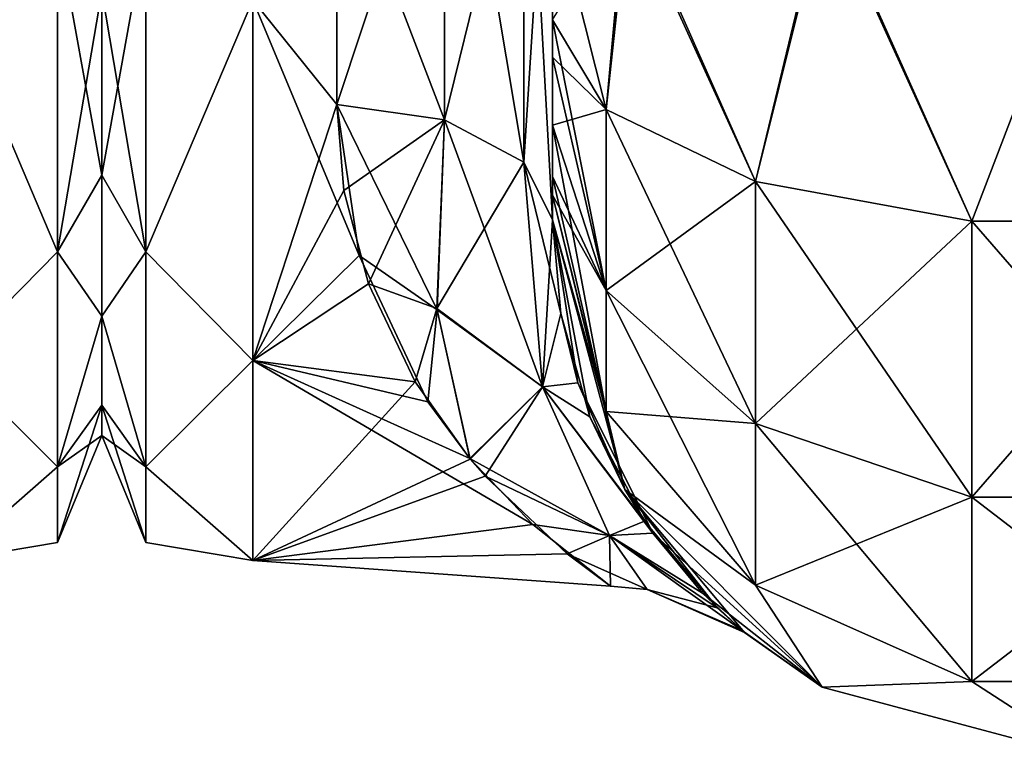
# Model space of a CAD drawing. Extents: x -23 to 470, y -2000 to 0.
# Tile 75 of 247: x 320 to 343, y -2000 to -1983. Entities that reach past the tile are written whole.
import ezdxf

# ---------------------------------------------------------------- set-up
doc = ezdxf.new("R2010")
doc.units = 0
doc.header["$LTSCALE"] = 65.185185
for name, color, linetype in [('351', 7, 'CONTINUOUS'), ('370', 7, 'CONTINUOUS'), ('418', 7, 'CONTINUOUS'), ('422', 7, 'CONTINUOUS'), ('423', 7, 'CONTINUOUS'), ('433', 7, 'CONTINUOUS'), ('434', 7, 'CONTINUOUS'), ('440', 7, 'CONTINUOUS'), ('464', 7, 'CONTINUOUS'), ('465', 7, 'CONTINUOUS'), ('466', 7, 'CONTINUOUS'), ('473', 7, 'CONTINUOUS')]:
    doc.layers.add(name, color=color, linetype=linetype)

msp = doc.modelspace()

# ---------------------------------------------------------------- linework, layer by layer
at = {"layer": '351', "linetype": 'CONTINUOUS'}
for points in [[(322, -1951.5, 0), (322, -1952.206, 5.328), (322, -1991.794, 5.328), (322, -1951.5, 0)], [(322, -1952.206, -5.328), (322, -1951.5, 0), (322, -1992.5, 0), (322, -1952.206, -5.328)], [(322, -1992.5, 0), (322, -1951.5, 0), (322, -1991.794, 5.328), (322, -1992.5, 0)], [(322, -1952.206, 5.328), (322, -1954.269, 10.281), (322, -1991.794, 5.328), (322, -1952.206, 5.328)], [(322, -1954.269, -10.281), (322, -1952.206, -5.328), (322, -1989.731, -10.281), (322, -1954.269, -10.281)], [(322, -1989.731, -10.281), (322, -1952.206, -5.328), (322, -1991.794, -5.328), (322, -1989.731, -10.281)], [(322, -1991.794, -5.328), (322, -1952.206, -5.328), (322, -1992.5, 0), (322, -1991.794, -5.328)], [(322, -1954.269, 10.281), (322, -1957.536, 14.522), (322, -1989.731, 10.281), (322, -1954.269, 10.281)], [(322, -1991.794, 5.328), (322, -1954.269, 10.281), (322, -1989.731, 10.281), (322, -1991.794, 5.328)], [(322, -1957.536, -14.522), (322, -1954.269, -10.281), (322, -1986.464, -14.522), (322, -1957.536, -14.522)], [(322, -1986.464, -14.522), (322, -1954.269, -10.281), (322, -1989.731, -10.281), (322, -1986.464, -14.522)], [(322, -1957.536, 14.522), (322, -1961.796, 17.773), (322, -1986.464, 14.522), (322, -1957.536, 14.522)], [(322, -1989.731, 10.281), (322, -1957.536, 14.522), (322, -1986.464, 14.522), (322, -1989.731, 10.281)], [(322, -1982.204, -17.773), (322, -1957.536, -14.522), (322, -1986.464, -14.522), (322, -1982.204, -17.773)], [(322, -1986.464, 14.522), (322, -1961.796, 17.773), (322, -1982.203, 17.773), (322, -1986.464, 14.522)]]:
    msp.add_3dface(points, dxfattribs=at)
at = {"layer": '370', "linetype": 'CONTINUOUS'}
for points in [[(318.5, -1982.413, 21.623), (320.975, -1988.246, 16.246), (320.975, -1980.792, 21.226), (318.5, -1982.413, 21.623)], [(318.5, -1982.413, -21.623), (320.975, -1980.792, -21.226), (320.975, -1988.246, -16.246), (318.5, -1982.413, -21.623)], [(322, -1982.204, -17.773), (322, -1986.464, -14.522), (320.975, -1980.792, -21.226), (322, -1982.204, -17.773)], [(320.975, -1980.792, -21.226), (322, -1986.464, -14.522), (320.975, -1988.246, -16.246), (320.975, -1980.792, -21.226)], [(320.975, -1988.246, 16.246), (322, -1982.203, 17.773), (320.975, -1980.792, 21.226), (320.975, -1988.246, 16.246)], [(322, -1986.464, 14.522), (322, -1982.203, 17.773), (320.975, -1988.246, 16.246), (322, -1986.464, 14.522)], [(318.5, -1982.413, 21.623), (318.5, -1990.764, 14.964), (320.975, -1988.246, 16.246), (318.5, -1982.413, 21.623)], [(318.5, -1990.764, -14.964), (318.5, -1982.413, -21.623), (320.975, -1988.246, -16.246), (318.5, -1990.764, -14.964)], [(322, -1986.464, -14.522), (322, -1989.731, -10.281), (320.975, -1988.246, -16.246), (322, -1986.464, -14.522)], [(322, -1989.731, 10.281), (322, -1986.464, 14.522), (320.975, -1988.246, 16.246), (322, -1989.731, 10.281)], [(318.5, -1990.764, 14.964), (320.975, -1993.226, 8.792), (320.975, -1988.246, 16.246), (318.5, -1990.764, 14.964)], [(318.5, -1990.764, -14.964), (320.975, -1988.246, -16.246), (320.975, -1993.226, -8.792), (318.5, -1990.764, -14.964)], [(320.975, -1988.246, -16.246), (322, -1989.731, -10.281), (320.975, -1993.226, -8.792), (320.975, -1988.246, -16.246)], [(320.975, -1993.226, 8.792), (322, -1989.731, 10.281), (320.975, -1988.246, 16.246), (320.975, -1993.226, 8.792)], [(322, -1989.731, -10.281), (322, -1991.794, -5.328), (320.975, -1993.226, -8.792), (322, -1989.731, -10.281)], [(322, -1991.794, 5.328), (322, -1989.731, 10.281), (320.975, -1993.226, 8.792), (322, -1991.794, 5.328)], [(318.5, -1990.764, 14.964), (318.5, -1995.398, 5.341), (320.975, -1993.226, 8.792), (318.5, -1990.764, 14.964)], [(318.5, -1995.398, -5.341), (318.5, -1990.764, -14.964), (320.975, -1993.226, -8.792), (318.5, -1995.398, -5.341)], [(322, -1991.794, -5.328), (322, -1992.5, 0), (320.975, -1993.226, -8.792), (322, -1991.794, -5.328)], [(322, -1992.5, 0), (322, -1991.794, 5.328), (320.975, -1994.975, 0), (322, -1992.5, 0)], [(320.975, -1994.975, 0), (322, -1991.794, 5.328), (320.975, -1993.226, 8.792), (320.975, -1994.975, 0)], [(320.975, -1993.226, -8.792), (322, -1992.5, 0), (320.975, -1994.975, 0), (320.975, -1993.226, -8.792)], [(318.5, -1995.398, 5.341), (320.975, -1994.975, 0), (320.975, -1993.226, 8.792), (318.5, -1995.398, 5.341)], [(318.5, -1995.398, -5.341), (320.975, -1993.226, -8.792), (320.975, -1994.975, 0), (318.5, -1995.398, -5.341)], [(318.5, -1995.398, 5.341), (318.5, -1995.398, -5.341), (320.975, -1994.975, 0), (318.5, -1995.398, 5.341)]]:
    msp.add_3dface(points, dxfattribs=at)
at = {"layer": '418', "linetype": 'CONTINUOUS'}
for points in [[(332.45, -1933.409, 60.816), (332.45, -1938.355, 58.772), (332.45, -1987.5, 95), (332.45, -1933.409, 60.816)], [(332.45, -1938.356, 64.228), (332.45, -1933.409, 60.816), (332.45, -1987.5, 95), (332.45, -1938.356, 64.228)], [(332.45, -1933.409, 101.816), (332.45, -1938.355, 99.772), (332.45, -1982.865, 101.931), (332.45, -1933.409, 101.816)], [(332.45, -1980, 102.5), (332.45, -1933.409, 101.816), (332.45, -1982.865, 101.931), (332.45, -1980, 102.5)], [(332.45, -1983.734, -101.5), (332.45, -1985.305, -100.301), (332.45, -1933.41, -101.816), (332.45, -1983.734, -101.5)], [(332.45, -1933.41, -101.816), (332.45, -1985.305, -100.301), (332.45, -1938.356, -99.772), (332.45, -1933.41, -101.816)], [(332.45, -1982.865, -101.931), (332.45, -1983.734, -101.5), (332.45, -1933.41, -101.816), (332.45, -1982.865, -101.931)], [(332.45, -1938.355, 58.772), (332.45, -1942.614, 55.522), (332.45, -1987.5, 95), (332.45, -1938.355, 58.772)], [(332.45, -1938.355, 99.772), (332.45, -1942.614, 96.522), (332.45, -1986.5, 98.734), (332.45, -1938.355, 99.772)], [(332.45, -1982.865, 101.931), (332.45, -1938.355, 99.772), (332.45, -1983.734, 101.5), (332.45, -1982.865, 101.931)], [(332.45, -1983.734, 101.5), (332.45, -1938.355, 99.772), (332.45, -1985.305, 100.301), (332.45, -1983.734, 101.5)], [(332.45, -1985.305, 100.301), (332.45, -1938.355, 99.772), (332.45, -1986.5, 98.734), (332.45, -1985.305, 100.301)], [(332.45, -1942.614, -67.478), (332.45, -1987.5, -24.51), (332.45, -1938.355, -64.228), (332.45, -1942.614, -67.478)], [(332.45, -1938.355, -64.228), (332.45, -1987.5, -24.51), (332.45, -1938.356, -58.772), (332.45, -1938.355, -64.228)], [(332.45, -1942.615, 67.479), (332.45, -1938.356, 64.228), (332.45, -1987.5, 95), (332.45, -1942.615, 67.479)], [(332.45, -1938.356, -58.772), (332.45, -1987.5, -24.51), (332.45, -1942.615, -55.521), (332.45, -1938.356, -58.772)], [(332.45, -1986.5, -98.734), (332.45, -1986.933, -97.86), (332.45, -1938.356, -99.772), (332.45, -1986.5, -98.734)], [(332.45, -1938.356, -99.772), (332.45, -1986.933, -97.86), (332.45, -1942.615, -96.521), (332.45, -1938.356, -99.772)], [(332.45, -1985.305, -100.301), (332.45, -1986.5, -98.734), (332.45, -1938.356, -99.772), (332.45, -1985.305, -100.301)], [(332.45, -1942.614, 55.522), (332.45, -1945.88, 51.282), (332.45, -1987.5, 95), (332.45, -1942.614, 55.522)], [(332.45, -1942.614, 96.522), (332.45, -1945.88, 92.282), (332.45, -1987.5, 95), (332.45, -1942.614, 96.522)], [(332.45, -1986.5, 98.734), (332.45, -1942.614, 96.522), (332.45, -1986.933, 97.86), (332.45, -1986.5, 98.734)], [(332.45, -1986.933, 97.86), (332.45, -1942.614, 96.522), (332.45, -1987.5, 95), (332.45, -1986.933, 97.86)], [(332.45, -1945.88, -71.718), (332.45, -1987.5, -24.51), (332.45, -1942.614, -67.478), (332.45, -1945.88, -71.718)], [(332.45, -1945.882, 71.72), (332.45, -1942.615, 67.479), (332.45, -1987.5, 95), (332.45, -1945.882, 71.72)], [(332.45, -1942.615, -55.521), (332.45, -1987.5, -24.51), (332.45, -1945.882, -51.28), (332.45, -1942.615, -55.521)], [(332.45, -1986.933, -97.86), (332.45, -1987.5, -95), (332.45, -1942.615, -96.521), (332.45, -1986.933, -97.86)], [(332.45, -1942.615, -96.521), (332.45, -1987.5, -95), (332.45, -1945.882, -92.28), (332.45, -1942.615, -96.521)], [(332.45, -1945.88, 51.282), (332.45, -1947.944, 46.329), (332.45, -1987.5, 95), (332.45, -1945.88, 51.282)], [(332.45, -1945.88, 92.282), (332.45, -1947.944, 87.329), (332.45, -1987.5, 95), (332.45, -1945.88, 92.282)], [(332.45, -1947.944, -76.671), (332.45, -1987.5, -24.51), (332.45, -1945.88, -71.718), (332.45, -1947.944, -76.671)], [(332.45, -1947.944, 35.673), (332.45, -1945.882, 30.72), (332.45, -1987.5, 95), (332.45, -1947.944, 35.673)], [(332.45, -1987.5, 95), (332.45, -1945.882, 30.72), (332.45, -1975.732, 28.753), (332.45, -1987.5, 95)], [(332.45, -1947.944, 76.673), (332.45, -1945.882, 71.72), (332.45, -1987.5, 95), (332.45, -1947.944, 76.673)], [(332.45, -1987.5, -95), (332.45, -1987.5, -24.51), (332.45, -1945.882, -92.28), (332.45, -1987.5, -95)], [(332.45, -1945.882, -92.28), (332.45, -1987.5, -24.51), (332.45, -1947.944, -87.327), (332.45, -1945.882, -92.28)], [(332.45, -1945.882, -51.28), (332.45, -1987.5, -24.51), (332.45, -1947.944, -46.327), (332.45, -1945.882, -51.28)], [(332.45, -1948.65, 41.001), (332.45, -1947.944, 35.673), (332.45, -1987.5, 95), (332.45, -1948.65, 41.001)], [(332.45, -1947.944, 46.329), (332.45, -1948.65, 41.001), (332.45, -1987.5, 95), (332.45, -1947.944, 46.329)], [(332.45, -1948.65, 82.001), (332.45, -1947.944, 76.673), (332.45, -1987.5, 95), (332.45, -1948.65, 82.001)], [(332.45, -1947.944, 87.329), (332.45, -1948.65, 82.001), (332.45, -1987.5, 95), (332.45, -1947.944, 87.329)], [(332.45, -1947.944, -87.327), (332.45, -1987.5, -24.51), (332.45, -1948.65, -81.999), (332.45, -1947.944, -87.327)], [(332.45, -1948.65, -81.999), (332.45, -1987.5, -24.51), (332.45, -1947.944, -76.671), (332.45, -1948.65, -81.999)], [(332.45, -1947.944, -46.327), (332.45, -1987.5, -24.51), (332.45, -1948.65, -40.999), (332.45, -1947.944, -46.327)], [(332.45, -1948.65, -40.999), (332.45, -1987.5, -24.51), (332.45, -1975.731, -28.753), (332.45, -1948.65, -40.999)], [(332.45, -1987.5, 24.51), (332.45, -1987.5, 95), (332.45, -1975.732, 28.753), (332.45, -1987.5, 24.51)]]:
    msp.add_3dface(points, dxfattribs=at)
at = {"layer": '422', "linetype": 'CONTINUOUS'}
for points in [[(322, -1951.5, 0), (322, -1952.206, -5.328), (322, -1991.794, -5.328), (322, -1951.5, 0)], [(322, -1952.206, 5.328), (322, -1951.5, 0), (322, -1992.5, 0), (322, -1952.206, 5.328)], [(322, -1992.5, 0), (322, -1951.5, 0), (322, -1991.794, -5.328), (322, -1992.5, 0)], [(322, -1952.206, -5.328), (322, -1954.269, -10.281), (322, -1991.794, -5.328), (322, -1952.206, -5.328)], [(322, -1954.269, 10.281), (322, -1952.206, 5.328), (322, -1989.731, 10.281), (322, -1954.269, 10.281)], [(322, -1989.731, 10.281), (322, -1952.206, 5.328), (322, -1991.794, 5.328), (322, -1989.731, 10.281)], [(322, -1991.794, 5.328), (322, -1952.206, 5.328), (322, -1992.5, 0), (322, -1991.794, 5.328)], [(322, -1954.269, -10.281), (322, -1957.536, -14.522), (322, -1989.731, -10.281), (322, -1954.269, -10.281)], [(322, -1991.794, -5.328), (322, -1954.269, -10.281), (322, -1989.731, -10.281), (322, -1991.794, -5.328)], [(322, -1957.536, 14.522), (322, -1954.269, 10.281), (322, -1986.464, 14.522), (322, -1957.536, 14.522)], [(322, -1986.464, 14.522), (322, -1954.269, 10.281), (322, -1989.731, 10.281), (322, -1986.464, 14.522)], [(322, -1957.536, -14.522), (322, -1961.796, -17.773), (322, -1986.464, -14.522), (322, -1957.536, -14.522)], [(322, -1989.731, -10.281), (322, -1957.536, -14.522), (322, -1986.464, -14.522), (322, -1989.731, -10.281)], [(322, -1982.204, 17.773), (322, -1957.536, 14.522), (322, -1986.464, 14.522), (322, -1982.204, 17.773)], [(322, -1986.464, -14.522), (322, -1961.796, -17.773), (322, -1982.203, -17.773), (322, -1986.464, -14.522)]]:
    msp.add_3dface(points, dxfattribs=at)
at = {"layer": '423', "linetype": 'CONTINUOUS'}
for points in [[(327.45, -1984.828, -20.284), (325.5, -1982.413, -21.623), (327.45, -1978.677, -23.052), (327.45, -1984.828, -20.284)], [(327.45, -1978.677, 23.052), (325.5, -1982.413, 21.623), (327.45, -1984.828, 20.284), (327.45, -1978.677, 23.052)], [(325.5, -1990.764, -14.964), (325.5, -1982.413, -21.623), (327.97, -1988.331, -17.587), (325.5, -1990.764, -14.964)], [(327.97, -1988.331, -17.587), (325.5, -1982.413, -21.623), (327.45, -1984.828, -20.284), (327.97, -1988.331, -17.587)], [(325.5, -1982.413, 21.623), (325.5, -1990.764, 14.964), (327.45, -1984.828, 20.284), (325.5, -1982.413, 21.623)], [(327.45, -1984.828, 20.284), (325.5, -1990.764, 14.964), (327.616, -1986.819, 18.878), (327.45, -1984.828, 20.284)], [(327.616, -1986.819, 18.878), (325.5, -1990.764, 14.964), (328.187, -1988.986, 16.955), (327.616, -1986.819, 18.878)], [(329.558, -1991.717, -13.683), (325.5, -1990.764, -14.964), (327.97, -1988.331, -17.587), (329.558, -1991.717, -13.683)], [(328.187, -1988.986, 16.955), (325.5, -1990.764, 14.964), (329.268, -1991.254, 14.327), (328.187, -1988.986, 16.955)], [(325.5, -1995.398, -5.341), (325.5, -1990.764, -14.964), (331.996, -1994.559, -8.191), (325.5, -1995.398, -5.341)], [(331.996, -1994.559, -8.191), (325.5, -1990.764, -14.964), (330.532, -1993.035, -11.556), (331.996, -1994.559, -8.191)], [(330.532, -1993.035, -11.556), (325.5, -1990.764, -14.964), (329.558, -1991.717, -13.683), (330.532, -1993.035, -11.556)], [(325.5, -1990.764, 14.964), (325.5, -1995.398, 5.341), (329.268, -1991.254, 14.327), (325.5, -1990.764, 14.964)], [(329.268, -1991.254, 14.327), (325.5, -1995.398, 5.341), (330.54, -1993.046, 11.536), (329.268, -1991.254, 14.327)], [(330.54, -1993.046, 11.536), (325.5, -1995.398, 5.341), (330.884, -1993.443, 10.78), (330.54, -1993.046, 11.536)], [(330.884, -1993.443, 10.78), (325.5, -1995.398, 5.341), (332.786, -1995.24, 5.993), (330.884, -1993.443, 10.78)], [(333.794, -1995.991, -0.667), (325.5, -1995.398, -5.341), (331.996, -1994.559, -8.191), (333.794, -1995.991, -0.667)], [(332.786, -1995.24, 5.993), (325.5, -1995.398, 5.341), (333.794, -1995.991, -0.667), (332.786, -1995.24, 5.993)], [(325.5, -1995.398, 5.341), (325.5, -1995.398, -5.341), (333.794, -1995.991, -0.667), (325.5, -1995.398, 5.341)]]:
    msp.add_3dface(points, dxfattribs=at)
at = {"layer": '433', "linetype": 'CONTINUOUS'}
for points in [[(329.948, -1985.185, -20.849), (327.45, -1978.677, -23.052), (329.947, -1975.197, -24.46), (329.948, -1985.185, -20.849)], [(329.947, -1975.197, -24.46), (331.78, -1975.434, -26.276), (331.78, -1986.164, -22.397), (329.947, -1975.197, -24.46)], [(329.948, -1985.185, -20.849), (329.947, -1975.197, -24.46), (331.78, -1986.164, -22.397), (329.948, -1985.185, -20.849)], [(332.45, -1975.731, -28.753), (332.45, -1987.5, -24.51), (331.78, -1975.434, -26.276), (332.45, -1975.731, -28.753)], [(331.78, -1975.434, -26.276), (332.45, -1987.5, -24.51), (331.78, -1986.164, -22.397), (331.78, -1975.434, -26.276)], [(327.45, -1984.828, -20.284), (327.45, -1978.677, -23.052), (329.948, -1985.185, -20.849), (327.45, -1984.828, -20.284)]]:
    msp.add_3dface(points, dxfattribs=at)
at = {"layer": '434', "linetype": 'CONTINUOUS'}
for points in [[(332.45, -1987.5, 24.51), (332.45, -1975.732, 28.753), (331.78, -1986.164, 22.397), (332.45, -1987.5, 24.51)], [(331.78, -1986.164, 22.397), (332.45, -1975.732, 28.753), (331.78, -1977.699, 25.88), (331.78, -1986.164, 22.397)], [(327.45, -1978.677, 23.052), (327.45, -1984.828, 20.284), (329.947, -1977.305, 24.091), (327.45, -1978.677, 23.052)], [(329.947, -1977.305, 24.091), (327.45, -1984.828, 20.284), (329.948, -1985.185, 20.849), (329.947, -1977.305, 24.091)], [(329.947, -1977.305, 24.091), (329.948, -1985.185, 20.849), (331.78, -1977.699, 25.88), (329.947, -1977.305, 24.091)], [(329.948, -1985.185, 20.849), (331.78, -1986.164, 22.397), (331.78, -1977.699, 25.88), (329.948, -1985.185, 20.849)]]:
    msp.add_3dface(points, dxfattribs=at)
at = {"layer": '440', "linetype": 'CONTINUOUS'}
for points in [[(322, -1982.204, 17.773), (322, -1986.464, 14.522), (323.025, -1980.792, 21.226), (322, -1982.204, 17.773)], [(323.025, -1980.792, 21.226), (322, -1986.464, 14.522), (323.025, -1988.246, 16.246), (323.025, -1980.792, 21.226)], [(323.025, -1988.246, -16.246), (322, -1982.203, -17.773), (323.025, -1980.792, -21.226), (323.025, -1988.246, -16.246)], [(325.5, -1982.413, -21.623), (323.025, -1988.246, -16.246), (323.025, -1980.792, -21.226), (325.5, -1982.413, -21.623)], [(325.5, -1982.413, 21.623), (323.025, -1980.792, 21.226), (323.025, -1988.246, 16.246), (325.5, -1982.413, 21.623)], [(322, -1986.464, -14.522), (322, -1982.203, -17.773), (323.025, -1988.246, -16.246), (322, -1986.464, -14.522)], [(325.5, -1982.413, -21.623), (325.5, -1990.764, -14.964), (323.025, -1988.246, -16.246), (325.5, -1982.413, -21.623)], [(325.5, -1990.764, 14.964), (325.5, -1982.413, 21.623), (323.025, -1988.246, 16.246), (325.5, -1990.764, 14.964)], [(322, -1986.464, 14.522), (322, -1989.731, 10.281), (323.025, -1988.246, 16.246), (322, -1986.464, 14.522)], [(322, -1989.731, -10.281), (322, -1986.464, -14.522), (323.025, -1988.246, -16.246), (322, -1989.731, -10.281)], [(323.025, -1988.246, 16.246), (322, -1989.731, 10.281), (323.025, -1993.226, 8.792), (323.025, -1988.246, 16.246)], [(323.025, -1993.226, -8.792), (322, -1989.731, -10.281), (323.025, -1988.246, -16.246), (323.025, -1993.226, -8.792)], [(325.5, -1990.764, -14.964), (323.025, -1993.226, -8.792), (323.025, -1988.246, -16.246), (325.5, -1990.764, -14.964)], [(325.5, -1990.764, 14.964), (323.025, -1988.246, 16.246), (323.025, -1993.226, 8.792), (325.5, -1990.764, 14.964)], [(322, -1989.731, 10.281), (322, -1991.794, 5.328), (323.025, -1993.226, 8.792), (322, -1989.731, 10.281)], [(322, -1991.794, -5.328), (322, -1989.731, -10.281), (323.025, -1993.226, -8.792), (322, -1991.794, -5.328)], [(325.5, -1990.764, -14.964), (325.5, -1995.398, -5.341), (323.025, -1993.226, -8.792), (325.5, -1990.764, -14.964)], [(325.5, -1995.398, 5.341), (325.5, -1990.764, 14.964), (323.025, -1993.226, 8.792), (325.5, -1995.398, 5.341)], [(322, -1991.794, 5.328), (322, -1992.5, 0), (323.025, -1993.226, 8.792), (322, -1991.794, 5.328)], [(322, -1992.5, 0), (322, -1991.794, -5.328), (323.025, -1994.975, 0), (322, -1992.5, 0)], [(323.025, -1994.975, 0), (322, -1991.794, -5.328), (323.025, -1993.226, -8.792), (323.025, -1994.975, 0)], [(323.025, -1993.226, 8.792), (322, -1992.5, 0), (323.025, -1994.975, 0), (323.025, -1993.226, 8.792)], [(325.5, -1995.398, -5.341), (323.025, -1994.975, 0), (323.025, -1993.226, -8.792), (325.5, -1995.398, -5.341)], [(325.5, -1995.398, 5.341), (323.025, -1993.226, 8.792), (323.025, -1994.975, 0), (325.5, -1995.398, 5.341)], [(325.5, -1995.398, -5.341), (325.5, -1995.398, 5.341), (323.025, -1994.975, 0), (325.5, -1995.398, -5.341)]]:
    msp.add_3dface(points, dxfattribs=at)
at = {"layer": '464', "linetype": 'CONTINUOUS'}
for points in [[(332.45, -1982.865, -101.931), (334.225, -1980, -108.75), (333.688, -1984.946, -106.94), (332.45, -1982.865, -101.931)], [(333.688, -1984.946, -106.94), (334.225, -1980, -108.75), (337.156, -1986.61, -110.958), (333.688, -1984.946, -106.94)], [(334.225, -1980, -108.75), (338.797, -1980, -113.323), (337.156, -1986.61, -110.958), (334.225, -1980, -108.75)], [(337.156, -1986.61, -110.958), (338.797, -1980, -113.323), (342.168, -1987.534, -113.188), (337.156, -1986.61, -110.958)], [(338.797, -1980, -113.323), (345.05, -1980, -115), (342.168, -1987.534, -113.188), (338.797, -1980, -113.323)], [(342.168, -1987.534, -113.188), (345.05, -1980, -115), (347.732, -1987.534, -113.188), (342.168, -1987.534, -113.188)], [(332.45, -1983.734, -101.5), (332.45, -1982.865, -101.931), (333.688, -1984.946, -106.94), (332.45, -1983.734, -101.5)], [(332.45, -1985.305, -100.301), (332.45, -1983.734, -101.5), (333.688, -1984.946, -106.94), (332.45, -1985.305, -100.301)], [(332.45, -1985.305, -100.301), (333.688, -1984.946, -106.94), (333.688, -1989.142, -104.135), (332.45, -1985.305, -100.301)], [(333.688, -1984.946, -106.94), (337.156, -1986.61, -110.958), (333.688, -1989.142, -104.135), (333.688, -1984.946, -106.94)], [(332.45, -1986.5, -98.734), (332.45, -1985.305, -100.301), (333.688, -1989.142, -104.135), (332.45, -1986.5, -98.734)], [(332.45, -1986.933, -97.86), (332.45, -1986.5, -98.734), (333.688, -1989.142, -104.135), (332.45, -1986.933, -97.86)], [(333.688, -1989.142, -104.135), (337.156, -1986.61, -110.958), (337.156, -1992.219, -107.209), (333.688, -1989.142, -104.135)], [(337.156, -1986.61, -110.958), (342.168, -1987.534, -113.188), (337.156, -1992.219, -107.209), (337.156, -1986.61, -110.958)], [(332.45, -1987.5, -95), (332.45, -1986.933, -97.86), (333.688, -1991.944, -99.936), (332.45, -1987.5, -95)], [(333.688, -1991.944, -99.936), (332.45, -1986.933, -97.86), (333.688, -1989.142, -104.135), (333.688, -1991.944, -99.936)], [(334.125, -1993.75, -95), (332.45, -1987.5, -95), (333.688, -1991.944, -99.936), (334.125, -1993.75, -95)], [(337.156, -1992.219, -107.209), (342.168, -1987.534, -113.188), (342.168, -1993.926, -108.915), (337.156, -1992.219, -107.209)], [(342.168, -1987.534, -113.188), (347.732, -1987.534, -113.188), (342.168, -1993.926, -108.915), (342.168, -1987.534, -113.188)], [(342.168, -1993.926, -108.915), (347.732, -1987.534, -113.188), (347.732, -1993.926, -108.915), (342.168, -1993.926, -108.915)], [(333.688, -1991.944, -99.936), (333.688, -1989.142, -104.135), (337.156, -1992.219, -107.209), (333.688, -1991.944, -99.936)], [(337.156, -1995.963, -101.598), (334.125, -1993.75, -95), (333.688, -1991.944, -99.936), (337.156, -1995.963, -101.598)], [(337.156, -1995.963, -101.598), (333.688, -1991.944, -99.936), (337.156, -1992.219, -107.209), (337.156, -1995.963, -101.598)], [(337.156, -1995.963, -101.598), (337.156, -1992.219, -107.209), (342.168, -1993.926, -108.915), (337.156, -1995.963, -101.598)], [(338.7, -1998.325, -95), (334.125, -1993.75, -95), (337.156, -1995.963, -101.598), (338.7, -1998.325, -95)], [(342.168, -1998.194, -102.519), (337.156, -1995.963, -101.598), (342.168, -1993.926, -108.915), (342.168, -1998.194, -102.519)], [(347.732, -1998.194, -102.519), (342.168, -1998.194, -102.519), (347.732, -1993.926, -108.915), (347.732, -1998.194, -102.519)], [(342.168, -1998.194, -102.519), (342.168, -1993.926, -108.915), (347.732, -1993.926, -108.915), (342.168, -1998.194, -102.519)], [(342.168, -1998.194, -102.519), (338.7, -1998.325, -95), (337.156, -1995.963, -101.598), (342.168, -1998.194, -102.519)], [(344.95, -2000, -95), (338.7, -1998.325, -95), (342.168, -1998.194, -102.519), (344.95, -2000, -95)], [(347.732, -1998.194, -102.519), (344.95, -2000, -95), (342.168, -1998.194, -102.519), (347.732, -1998.194, -102.519)]]:
    msp.add_3dface(points, dxfattribs=at)
at = {"layer": '465', "linetype": 'CONTINUOUS'}
for points in [[(332.45, -1987.5, 95), (332.45, -1987.5, 24.51), (332.64, -1989.673, 22.298), (332.45, -1987.5, 95)], [(333.313, -1992.064, 19.022), (332.45, -1987.5, 95), (332.64, -1989.673, 22.298), (333.313, -1992.064, 19.022)], [(332.45, -1987.5, 95), (333.313, -1992.064, 19.022), (334.125, -1993.75, 95), (332.45, -1987.5, 95)], [(332.45, -1987.5, -24.51), (332.45, -1987.5, -95), (334.125, -1993.75, -95), (332.45, -1987.5, -24.51)], [(332.45, -1987.5, -24.51), (334.125, -1993.75, -95), (333.034, -1991.277, -20.221), (332.45, -1987.5, -24.51)], [(333.034, -1991.277, -20.221), (334.125, -1993.75, -95), (334.774, -1994.76, -13.509), (333.034, -1991.277, -20.221)], [(333.313, -1992.064, 19.022), (334.582, -1994.483, 14.216), (334.125, -1993.75, 95), (333.313, -1992.064, 19.022)], [(334.125, -1993.75, -95), (338.7, -1998.325, -95), (334.774, -1994.76, -13.509), (334.125, -1993.75, -95)], [(336.262, -1996.487, 7.242), (336.899, -1997.062, 2.518), (334.125, -1993.75, 95), (336.262, -1996.487, 7.242)], [(334.125, -1993.75, 95), (336.899, -1997.062, 2.518), (338.7, -1998.325, 95), (334.125, -1993.75, 95)], [(334.582, -1994.483, 14.216), (336.262, -1996.487, 7.242), (334.125, -1993.75, 95), (334.582, -1994.483, 14.216)], [(334.774, -1994.76, -13.509), (338.7, -1998.325, -95), (335.926, -1996.15, -8.885), (334.774, -1994.76, -13.509)], [(335.926, -1996.15, -8.885), (338.7, -1998.325, -95), (336.841, -1997.013, -3.192), (335.926, -1996.15, -8.885)], [(336.841, -1997.013, -3.192), (338.7, -1998.325, -95), (336.899, -1997.062, 2.518), (336.841, -1997.013, -3.192)], [(336.899, -1997.062, 2.518), (338.7, -1998.325, -95), (338.7, -1998.325, 95), (336.899, -1997.062, 2.518)], [(338.7, -1998.325, -95), (344.95, -2000, -95), (338.7, -1998.325, 95), (338.7, -1998.325, -95)], [(338.7, -1998.325, 95), (344.95, -2000, -95), (344.95, -2000, 95), (338.7, -1998.325, 95)]]:
    msp.add_3dface(points, dxfattribs=at)
at = {"layer": '466', "linetype": 'CONTINUOUS'}
for points in [[(332.45, -1980, 102.5), (332.45, -1982.865, 101.931), (333.688, -1984.946, 106.94), (332.45, -1980, 102.5)], [(332.45, -1980, 102.5), (333.688, -1984.946, 106.94), (334.138, -1980, 108.8), (332.45, -1980, 102.5)], [(333.688, -1984.946, 106.94), (337.156, -1986.61, 110.958), (334.138, -1980, 108.8), (333.688, -1984.946, 106.94)], [(334.138, -1980, 108.8), (337.156, -1986.61, 110.958), (338.747, -1980, 113.41), (334.138, -1980, 108.8)], [(337.156, -1986.61, 110.958), (342.168, -1987.534, 113.188), (338.747, -1980, 113.41), (337.156, -1986.61, 110.958)], [(342.168, -1987.534, 113.188), (345.05, -1980, 115.1), (338.747, -1980, 113.41), (342.168, -1987.534, 113.188)], [(347.732, -1987.534, 113.188), (345.05, -1980, 115.1), (342.168, -1987.534, 113.188), (347.732, -1987.534, 113.188)], [(332.45, -1982.865, 101.931), (332.45, -1983.734, 101.5), (333.688, -1989.142, 104.135), (332.45, -1982.865, 101.931)], [(333.688, -1984.946, 106.94), (332.45, -1982.865, 101.931), (333.688, -1989.142, 104.135), (333.688, -1984.946, 106.94)], [(332.45, -1983.734, 101.5), (332.45, -1985.305, 100.301), (333.688, -1989.142, 104.135), (332.45, -1983.734, 101.5)], [(337.156, -1986.61, 110.958), (333.688, -1984.946, 106.94), (337.156, -1992.219, 107.209), (337.156, -1986.61, 110.958)], [(333.688, -1984.946, 106.94), (333.688, -1989.142, 104.135), (337.156, -1992.219, 107.209), (333.688, -1984.946, 106.94)], [(332.45, -1985.305, 100.301), (332.45, -1986.5, 98.734), (333.688, -1991.944, 99.936), (332.45, -1985.305, 100.301)], [(332.45, -1985.305, 100.301), (333.688, -1991.944, 99.936), (333.688, -1989.142, 104.135), (332.45, -1985.305, 100.301)], [(332.45, -1986.5, 98.734), (332.45, -1986.933, 97.86), (333.688, -1991.944, 99.936), (332.45, -1986.5, 98.734)], [(342.168, -1987.534, 113.188), (337.156, -1986.61, 110.958), (342.168, -1993.926, 108.915), (342.168, -1987.534, 113.188)], [(337.156, -1986.61, 110.958), (337.156, -1992.219, 107.209), (342.168, -1993.926, 108.915), (337.156, -1986.61, 110.958)], [(332.45, -1986.933, 97.86), (332.45, -1987.5, 95), (334.125, -1993.75, 95), (332.45, -1986.933, 97.86)], [(332.45, -1986.933, 97.86), (334.125, -1993.75, 95), (333.688, -1991.944, 99.936), (332.45, -1986.933, 97.86)], [(347.732, -1987.534, 113.188), (342.168, -1987.534, 113.188), (347.732, -1993.926, 108.915), (347.732, -1987.534, 113.188)], [(342.168, -1987.534, 113.188), (342.168, -1993.926, 108.915), (347.732, -1993.926, 108.915), (342.168, -1987.534, 113.188)], [(333.688, -1991.944, 99.936), (337.156, -1995.963, 101.598), (333.688, -1989.142, 104.135), (333.688, -1991.944, 99.936)], [(333.688, -1989.142, 104.135), (337.156, -1995.963, 101.598), (337.156, -1992.219, 107.209), (333.688, -1989.142, 104.135)], [(333.688, -1991.944, 99.936), (334.125, -1993.75, 95), (337.156, -1995.963, 101.598), (333.688, -1991.944, 99.936)], [(337.156, -1995.963, 101.598), (342.168, -1998.194, 102.519), (337.156, -1992.219, 107.209), (337.156, -1995.963, 101.598)], [(337.156, -1992.219, 107.209), (342.168, -1998.194, 102.519), (342.168, -1993.926, 108.915), (337.156, -1992.219, 107.209)], [(334.125, -1993.75, 95), (338.7, -1998.325, 95), (337.156, -1995.963, 101.598), (334.125, -1993.75, 95)], [(342.168, -1998.194, 102.519), (347.732, -1998.194, 102.519), (342.168, -1993.926, 108.915), (342.168, -1998.194, 102.519)], [(342.168, -1993.926, 108.915), (347.732, -1998.194, 102.519), (347.732, -1993.926, 108.915), (342.168, -1993.926, 108.915)], [(337.156, -1995.963, 101.598), (338.7, -1998.325, 95), (342.168, -1998.194, 102.519), (337.156, -1995.963, 101.598)], [(338.7, -1998.325, 95), (344.95, -2000, 95), (342.168, -1998.194, 102.519), (338.7, -1998.325, 95)], [(342.168, -1998.194, 102.519), (344.95, -2000, 95), (347.732, -1998.194, 102.519), (342.168, -1998.194, 102.519)]]:
    msp.add_3dface(points, dxfattribs=at)
at = {"layer": '473', "linetype": 'CONTINUOUS'}
for points in [[(327.45, -1984.828, 20.284), (327.616, -1986.819, 18.878), (329.948, -1985.185, 20.849), (327.45, -1984.828, 20.284)], [(327.97, -1988.331, -17.587), (327.45, -1984.828, -20.284), (329.774, -1989.587, -16.609), (327.97, -1988.331, -17.587)], [(327.45, -1984.828, -20.284), (329.948, -1985.185, -20.849), (329.774, -1989.587, -16.609), (327.45, -1984.828, -20.284)], [(327.616, -1986.819, 18.878), (328.187, -1988.986, 16.955), (329.948, -1985.185, 20.849), (327.616, -1986.819, 18.878)], [(329.948, -1985.185, 20.849), (328.187, -1988.986, 16.955), (329.77, -1989.556, 16.645), (329.948, -1985.185, 20.849)], [(331.78, -1986.164, 22.397), (329.948, -1985.185, 20.849), (329.77, -1989.556, 16.645), (331.78, -1986.164, 22.397)], [(329.948, -1985.185, -20.849), (332.22, -1991.373, -16.127), (329.774, -1989.587, -16.609), (329.948, -1985.185, -20.849)], [(329.948, -1985.185, -20.849), (331.78, -1986.164, -22.397), (332.22, -1991.373, -16.127), (329.948, -1985.185, -20.849)], [(332.219, -1991.371, 16.129), (331.78, -1986.164, 22.397), (329.77, -1989.556, 16.645), (332.219, -1991.371, 16.129)], [(332.45, -1987.5, 24.51), (331.78, -1986.164, 22.397), (332.219, -1991.371, 16.129), (332.45, -1987.5, 24.51)], [(332.45, -1987.5, -24.51), (333.034, -1991.277, -20.221), (331.78, -1986.164, -22.397), (332.45, -1987.5, -24.51)], [(331.78, -1986.164, -22.397), (333.034, -1991.277, -20.221), (332.22, -1991.373, -16.127), (331.78, -1986.164, -22.397)], [(332.64, -1989.673, 22.298), (332.45, -1987.5, 24.51), (332.219, -1991.371, 16.129), (332.64, -1989.673, 22.298)], [(329.558, -1991.717, -13.683), (327.97, -1988.331, -17.587), (329.774, -1989.587, -16.609), (329.558, -1991.717, -13.683)], [(328.187, -1988.986, 16.955), (329.268, -1991.254, 14.327), (329.77, -1989.556, 16.645), (328.187, -1988.986, 16.955)], [(329.268, -1991.254, 14.327), (330.54, -1993.046, 11.536), (329.77, -1989.556, 16.645), (329.268, -1991.254, 14.327)], [(330.54, -1993.046, 11.536), (332.219, -1991.371, 16.129), (329.77, -1989.556, 16.645), (330.54, -1993.046, 11.536)], [(330.532, -1993.035, -11.556), (329.558, -1991.717, -13.683), (329.774, -1989.587, -16.609), (330.532, -1993.035, -11.556)], [(332.22, -1991.373, -16.127), (330.532, -1993.035, -11.556), (329.774, -1989.587, -16.609), (332.22, -1991.373, -16.127)], [(333.313, -1992.064, 19.022), (332.64, -1989.673, 22.298), (332.219, -1991.371, 16.129), (333.313, -1992.064, 19.022)], [(330.532, -1993.035, -11.556), (332.22, -1991.373, -16.127), (333.768, -1994.816, -8.371), (330.532, -1993.035, -11.556)], [(330.54, -1993.046, 11.536), (330.884, -1993.443, 10.78), (332.219, -1991.371, 16.129), (330.54, -1993.046, 11.536)], [(330.884, -1993.443, 10.78), (333.767, -1994.815, 8.376), (332.219, -1991.371, 16.129), (330.884, -1993.443, 10.78)], [(334.582, -1994.483, 14.216), (333.313, -1992.064, 19.022), (332.219, -1991.371, 16.129), (334.582, -1994.483, 14.216)], [(333.767, -1994.815, 8.376), (334.582, -1994.483, 14.216), (332.219, -1991.371, 16.129), (333.767, -1994.815, 8.376)], [(333.034, -1991.277, -20.221), (334.774, -1994.76, -13.509), (332.22, -1991.373, -16.127), (333.034, -1991.277, -20.221)], [(332.22, -1991.373, -16.127), (334.774, -1994.76, -13.509), (333.768, -1994.816, -8.371), (332.22, -1991.373, -16.127)], [(331.996, -1994.559, -8.191), (330.532, -1993.035, -11.556), (333.768, -1994.816, -8.371), (331.996, -1994.559, -8.191)], [(330.884, -1993.443, 10.78), (332.786, -1995.24, 5.993), (333.767, -1994.815, 8.376), (330.884, -1993.443, 10.78)], [(333.794, -1995.991, -0.667), (331.996, -1994.559, -8.191), (333.768, -1994.816, -8.371), (333.794, -1995.991, -0.667)], [(336.262, -1996.487, 7.242), (334.582, -1994.483, 14.216), (333.767, -1994.815, 8.376), (336.262, -1996.487, 7.242)], [(334.774, -1994.76, -13.509), (335.926, -1996.15, -8.885), (333.768, -1994.816, -8.371), (334.774, -1994.76, -13.509)], [(332.786, -1995.24, 5.993), (334.641, -1996.069, 0.004), (333.767, -1994.815, 8.376), (332.786, -1995.24, 5.993)], [(334.641, -1996.069, 0.004), (336.262, -1996.487, 7.242), (333.767, -1994.815, 8.376), (334.641, -1996.069, 0.004)], [(333.794, -1995.991, -0.667), (333.768, -1994.816, -8.371), (334.641, -1996.069, 0.004), (333.794, -1995.991, -0.667)], [(335.926, -1996.15, -8.885), (336.841, -1997.013, -3.192), (333.768, -1994.816, -8.371), (335.926, -1996.15, -8.885)], [(333.768, -1994.816, -8.371), (336.841, -1997.013, -3.192), (334.641, -1996.069, 0.004), (333.768, -1994.816, -8.371)], [(332.786, -1995.24, 5.993), (333.794, -1995.991, -0.667), (334.641, -1996.069, 0.004), (332.786, -1995.24, 5.993)], [(336.841, -1997.013, -3.192), (336.899, -1997.062, 2.518), (334.641, -1996.069, 0.004), (336.841, -1997.013, -3.192)], [(336.899, -1997.062, 2.518), (336.262, -1996.487, 7.242), (334.641, -1996.069, 0.004), (336.899, -1997.062, 2.518)]]:
    msp.add_3dface(points, dxfattribs=at)

doc.saveas('drawing.dxf')
